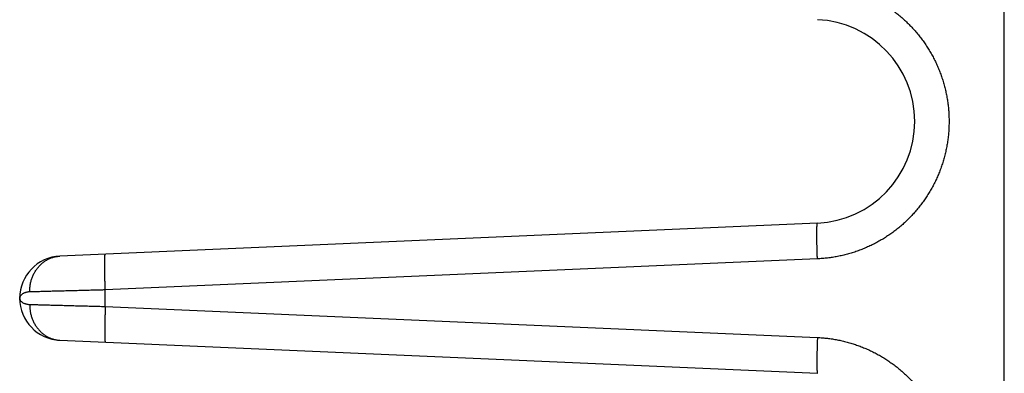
# Model space of a CAD drawing. Header units: inches. Extents: x 0 to 34, y 0 to 22.
# Tile 34 of 111: x 17.6 to 18.7, y 7.9 to 8.3. Entities that reach past the tile are written whole.
import ezdxf

# ---------------------------------------------------------------- set-up
doc = ezdxf.new("R2010")
doc.units = ezdxf.units.IN
doc.header["$LTSCALE"] = 1.87
doc.header["$MEASUREMENT"] = 0
doc.layers.get('0').update_dxf_attribs({"linetype": 'CONTINUOUS'})

msp = doc.modelspace()

# ---------------------------------------------------------------- linework, layer by layer
at = {"color": 7, "linetype": 'CONTINUOUS'}
for p, q in [((18.7123, 5.866), (18.7123, 9.416)), ((18.5036, 8.0799), (17.6573, 8.043)), ((18.5036, 8.04), (17.708, 8.0052)), ((17.708, 7.9868), (17.708, 8.0052)), ((17.6123, 7.996), (17.6123, 7.996)), ((17.708, 7.9868), (18.5036, 7.9521)), ((17.6573, 7.9491), (18.5036, 7.9121))]:
    msp.add_line(p, q, dxfattribs=at)
for centre, radius, start, end in [((18.4986, 8.1935), 0.1137, 272.5, 87.5), ((17.6593, 7.996), 0.047, 92.4972, 267.4997)]:
    msp.add_arc(centre, radius, start, end, dxfattribs=at)
for points, knots in [([(18.5036, 8.3471), (18.5055, 8.347), (18.5092, 8.3468), (18.5149, 8.3462), (18.5205, 8.3454), (18.526, 8.3445), (18.5316, 8.3433), (18.5371, 8.3419), (18.5425, 8.3403), (18.5479, 8.3385), (18.5532, 8.3366), (18.5584, 8.3344), (18.5635, 8.332), (18.5686, 8.3295), (18.5736, 8.3268), (18.5784, 8.3239), (18.5832, 8.3208), (18.5878, 8.3175), (18.5923, 8.3141), (18.5967, 8.3105), (18.6009, 8.3067), (18.605, 8.3028), (18.6089, 8.2988), (18.6127, 8.2946), (18.6164, 8.2903), (18.6199, 8.2858), (18.6232, 8.2812), (18.6263, 8.2765), (18.6293, 8.2717), (18.6321, 8.2668), (18.6347, 8.2617), (18.6371, 8.2566), (18.6393, 8.2514), (18.6413, 8.2462), (18.6432, 8.2408), (18.6448, 8.2354), (18.6463, 8.2299), (18.6475, 8.2244), (18.6485, 8.2188), (18.6494, 8.2133), (18.65, 8.2076), (18.6504, 8.202), (18.6506, 8.1963), (18.6506, 8.1907), (18.6504, 8.185), (18.65, 8.1794), (18.6494, 8.1738), (18.6485, 8.1682), (18.6475, 8.1626), (18.6463, 8.1571), (18.6448, 8.1516), (18.6432, 8.1462), (18.6413, 8.1409), (18.6393, 8.1356), (18.6371, 8.1304), (18.6347, 8.1253), (18.6321, 8.1203), (18.6293, 8.1153), (18.6263, 8.1105), (18.6232, 8.1058), (18.6199, 8.1012), (18.6164, 8.0968), (18.6127, 8.0924), (18.6089, 8.0883), (18.605, 8.0842), (18.6009, 8.0803), (18.5967, 8.0765), (18.5923, 8.073), (18.5878, 8.0695), (18.5832, 8.0663), (18.5784, 8.0632), (18.5736, 8.0603), (18.5686, 8.0575), (18.5635, 8.055), (18.5584, 8.0526), (18.5532, 8.0505), (18.5479, 8.0485), (18.5425, 8.0467), (18.5371, 8.0451), (18.5316, 8.0438), (18.526, 8.0426), (18.5205, 8.0416), (18.5149, 8.0408), (18.5092, 8.0403), (18.5055, 8.0401), (18.5036, 8.04)], [0, 0, 0, 0, 0.012023, 0.024059, 0.036106, 0.048159, 0.060216, 0.072274, 0.08433, 0.096382, 0.108432, 0.12048, 0.132527, 0.144578, 0.156635, 0.168694, 0.18075, 0.192803, 0.204858, 0.216913, 0.228967, 0.241019, 0.253069, 0.26512, 0.277171, 0.289221, 0.301269, 0.313316, 0.325362, 0.337408, 0.349455, 0.361502, 0.373548, 0.385593, 0.397637, 0.40968, 0.421723, 0.433767, 0.445812, 0.457856, 0.469898, 0.481941, 0.493983, 0.506026, 0.518069, 0.530112, 0.542155, 0.554197, 0.566241, 0.578285, 0.59033, 0.602374, 0.614417, 0.626461, 0.638506, 0.650554, 0.662602, 0.67465, 0.686696, 0.698742, 0.710791, 0.722842, 0.734894, 0.746944, 0.758995, 0.771047, 0.783101, 0.795156, 0.80721, 0.819264, 0.831321, 0.843381, 0.85544, 0.867496, 0.879548, 0.891596, 0.903643, 0.915691, 0.927743, 0.939799, 0.951855, 0.963907, 0.975951, 0.987983, 1, 1, 1, 1]), ([(18.5036, 8.04), (18.5036, 8.0406), (18.5035, 8.042), (18.5034, 8.044), (18.5034, 8.046), (18.5033, 8.048), (18.5032, 8.05), (18.5032, 8.0519), (18.5031, 8.0538), (18.5031, 8.0557), (18.503, 8.0575), (18.503, 8.0593), (18.5029, 8.0611), (18.5029, 8.0628), (18.5029, 8.0644), (18.5029, 8.066), (18.5029, 8.0675), (18.5029, 8.0689), (18.5029, 8.0702), (18.5029, 8.0715), (18.5029, 8.0727), (18.5029, 8.0738), (18.503, 8.0749), (18.503, 8.0758), (18.5031, 8.0766), (18.5031, 8.0774), (18.5032, 8.078), (18.5032, 8.0786), (18.5033, 8.0791), (18.5033, 8.0794), (18.5034, 8.0797), (18.5035, 8.0799), (18.5036, 8.0799), (18.5036, 8.0799)], [0, 0, 0, 0, 0.050494, 0.100854, 0.150951, 0.200658, 0.249847, 0.298393, 0.346171, 0.39306, 0.43894, 0.483693, 0.527205, 0.569366, 0.610068, 0.649206, 0.686682, 0.7224, 0.756269, 0.788203, 0.818122, 0.845949, 0.871616, 0.895059, 0.916219, 0.935046, 0.951497, 0.965537, 0.977142, 0.986302, 0.99304, 0.997455, 1, 1, 1, 1]), ([(17.6235, 8.003), (17.6235, 8.0037), (17.6235, 8.0051), (17.6236, 8.0071), (17.6239, 8.0091), (17.6242, 8.0111), (17.6246, 8.0131), (17.625, 8.0151), (17.6256, 8.017), (17.6263, 8.0189), (17.627, 8.0208), (17.6278, 8.0226), (17.6288, 8.0243), (17.6297, 8.026), (17.6308, 8.0277), (17.632, 8.0292), (17.6332, 8.0308), (17.6344, 8.0322), (17.6358, 8.0335), (17.6372, 8.0348), (17.6386, 8.036), (17.6402, 8.0371), (17.6417, 8.0382), (17.6433, 8.0391), (17.645, 8.0399), (17.6467, 8.0407), (17.6484, 8.0413), (17.6501, 8.0419), (17.6519, 8.0423), (17.6537, 8.0426), (17.6555, 8.0429), (17.6567, 8.043), (17.6573, 8.043)], [0, 0, 0, 0, 0.035315, 0.070595, 0.105823, 0.140979, 0.176045, 0.211005, 0.245842, 0.280541, 0.315088, 0.349472, 0.38368, 0.417705, 0.451538, 0.485175, 0.518611, 0.551846, 0.584879, 0.617714, 0.650355, 0.68281, 0.715087, 0.747198, 0.779156, 0.810976, 0.842673, 0.874267, 0.905776, 0.93722, 0.968621, 1, 1, 1, 1]), ([(17.708, 8.0052), (17.7079, 8.0059), (17.7079, 8.0073), (17.7078, 8.0093), (17.7077, 8.0113), (17.7077, 8.0133), (17.7076, 8.0152), (17.7075, 8.0172), (17.7075, 8.0191), (17.7074, 8.021), (17.7074, 8.0228), (17.7074, 8.0246), (17.7073, 8.0263), (17.7073, 8.028), (17.7073, 8.0296), (17.7073, 8.0312), (17.7073, 8.0327), (17.7073, 8.0341), (17.7073, 8.0355), (17.7073, 8.0368), (17.7073, 8.038), (17.7073, 8.0391), (17.7074, 8.0401), (17.7074, 8.0411), (17.7074, 8.0419), (17.7075, 8.0427), (17.7075, 8.0433), (17.7076, 8.0439), (17.7077, 8.0443), (17.7077, 8.0447), (17.7078, 8.045), (17.7079, 8.0451), (17.7079, 8.0452), (17.708, 8.0452)], [0, 0, 0, 0, 0.050494, 0.100854, 0.150952, 0.200658, 0.249848, 0.298393, 0.346172, 0.39306, 0.43894, 0.483693, 0.527206, 0.569366, 0.610068, 0.649207, 0.686682, 0.7224, 0.756269, 0.788203, 0.818122, 0.84595, 0.871617, 0.895059, 0.91622, 0.935047, 0.951498, 0.965538, 0.977142, 0.986303, 0.99304, 0.997455, 1, 1, 1, 1]), ([(17.6235, 8.003), (17.6231, 8.003), (17.6222, 8.003), (17.6208, 8.0028), (17.6195, 8.0025), (17.6183, 8.0021), (17.6171, 8.0017), (17.6161, 8.0012), (17.6151, 8.0006), (17.6143, 7.9999), (17.6136, 7.9992), (17.613, 7.9984), (17.6126, 7.9977), (17.6124, 7.9969), (17.6123, 7.9963), (17.6123, 7.996)], [0, 0, 0, 0, 0.094961, 0.189259, 0.28185, 0.371841, 0.458513, 0.541133, 0.6192, 0.692516, 0.761217, 0.825685, 0.886454, 0.944603, 1, 1, 1, 1]), ([(17.708, 8.0052), (17.7066, 8.0052), (17.7039, 8.0051), (17.6999, 8.005), (17.6959, 8.0049), (17.692, 8.0048), (17.688, 8.0047), (17.6841, 8.0046), (17.6803, 8.0045), (17.6765, 8.0044), (17.6728, 8.0043), (17.6691, 8.0042), (17.6655, 8.0041), (17.662, 8.004), (17.6585, 8.0039), (17.6552, 8.0038), (17.6519, 8.0038), (17.6487, 8.0037), (17.6457, 8.0036), (17.6427, 8.0035), (17.6399, 8.0034), (17.6372, 8.0034), (17.6346, 8.0033), (17.6321, 8.0032), (17.6298, 8.0032), (17.6276, 8.0031), (17.6255, 8.0031), (17.6242, 8.003), (17.6235, 8.003)], [0, 0, 0, 0, 0.047768, 0.095347, 0.142666, 0.189654, 0.236243, 0.282367, 0.327947, 0.372903, 0.417158, 0.460643, 0.503292, 0.545038, 0.585817, 0.625561, 0.664202, 0.701672, 0.737913, 0.772874, 0.806504, 0.838745, 0.869532, 0.898813, 0.926542, 0.952677, 0.977176, 1, 1, 1, 1]), ([(17.6123, 7.996), (17.6123, 7.9957), (17.6124, 7.9952), (17.6126, 7.9944), (17.613, 7.9936), (17.6136, 7.9928), (17.6143, 7.9921), (17.6151, 7.9915), (17.616, 7.9909), (17.6171, 7.9903), (17.6183, 7.9899), (17.6195, 7.9895), (17.6208, 7.9893), (17.6221, 7.9891), (17.6231, 7.989), (17.6235, 7.989)], [0, 0, 0, 0, 0.054275, 0.112621, 0.173473, 0.23797, 0.306704, 0.380091, 0.458219, 0.540893, 0.627612, 0.717674, 0.810374, 0.90483, 1, 1, 1, 1]), ([(17.6235, 7.989), (17.6235, 7.9883), (17.6235, 7.987), (17.6236, 7.9849), (17.6239, 7.9829), (17.6242, 7.9809), (17.6246, 7.9789), (17.625, 7.977), (17.6256, 7.975), (17.6263, 7.9731), (17.627, 7.9713), (17.6278, 7.9695), (17.6288, 7.9677), (17.6297, 7.966), (17.6308, 7.9644), (17.632, 7.9628), (17.6332, 7.9613), (17.6344, 7.9598), (17.6358, 7.9585), (17.6372, 7.9572), (17.6386, 7.956), (17.6402, 7.9549), (17.6417, 7.9539), (17.6433, 7.9529), (17.645, 7.9521), (17.6467, 7.9514), (17.6484, 7.9507), (17.6501, 7.9502), (17.6519, 7.9497), (17.6537, 7.9494), (17.6555, 7.9492), (17.6567, 7.9491), (17.6573, 7.9491)], [0, 0, 0, 0, 0.035315, 0.070595, 0.105823, 0.140979, 0.176045, 0.211005, 0.245842, 0.280541, 0.315088, 0.349472, 0.38368, 0.417705, 0.451538, 0.485175, 0.518611, 0.551845, 0.584878, 0.617713, 0.650354, 0.682809, 0.715087, 0.747198, 0.779156, 0.810975, 0.842673, 0.874267, 0.905775, 0.93722, 0.968621, 1, 1, 1, 1]), ([(17.6235, 7.989), (17.6242, 7.989), (17.6255, 7.989), (17.6276, 7.9889), (17.6298, 7.9889), (17.6321, 7.9888), (17.6346, 7.9887), (17.6372, 7.9887), (17.6399, 7.9886), (17.6427, 7.9885), (17.6457, 7.9884), (17.6487, 7.9884), (17.6519, 7.9883), (17.6552, 7.9882), (17.6585, 7.9881), (17.662, 7.988), (17.6655, 7.9879), (17.6691, 7.9878), (17.6728, 7.9877), (17.6765, 7.9876), (17.6803, 7.9875), (17.6841, 7.9874), (17.688, 7.9873), (17.692, 7.9872), (17.6959, 7.9871), (17.6999, 7.987), (17.7039, 7.9869), (17.7066, 7.9868), (17.708, 7.9868)], [0, 0, 0, 0, 0.022824, 0.047323, 0.073458, 0.101186, 0.130467, 0.161255, 0.193495, 0.227126, 0.262087, 0.298327, 0.335797, 0.374438, 0.414182, 0.454961, 0.496708, 0.539357, 0.582842, 0.627097, 0.672053, 0.717633, 0.763756, 0.810345, 0.857334, 0.904653, 0.952232, 1, 1, 1, 1]), ([(17.708, 7.9868), (17.7079, 7.9861), (17.7079, 7.9848), (17.7078, 7.9828), (17.7077, 7.9808), (17.7077, 7.9788), (17.7076, 7.9768), (17.7075, 7.9749), (17.7075, 7.973), (17.7074, 7.9711), (17.7074, 7.9692), (17.7074, 7.9674), (17.7073, 7.9657), (17.7073, 7.964), (17.7073, 7.9624), (17.7073, 7.9608), (17.7073, 7.9593), (17.7073, 7.9579), (17.7073, 7.9565), (17.7073, 7.9553), (17.7073, 7.9541), (17.7073, 7.9529), (17.7074, 7.9519), (17.7074, 7.951), (17.7074, 7.9501), (17.7075, 7.9494), (17.7075, 7.9487), (17.7076, 7.9482), (17.7077, 7.9477), (17.7077, 7.9473), (17.7078, 7.9471), (17.7079, 7.9469), (17.7079, 7.9468), (17.708, 7.9468)], [0, 0, 0, 0, 0.050494, 0.100854, 0.150952, 0.200658, 0.249848, 0.298393, 0.346172, 0.39306, 0.43894, 0.483693, 0.527206, 0.569366, 0.610068, 0.649207, 0.686682, 0.7224, 0.756269, 0.788203, 0.818122, 0.84595, 0.871617, 0.895059, 0.91622, 0.935047, 0.951498, 0.965538, 0.977142, 0.986303, 0.99304, 0.997455, 1, 1, 1, 1]), ([(18.5036, 7.9521), (18.5036, 7.9514), (18.5035, 7.95), (18.5034, 7.948), (18.5034, 7.946), (18.5033, 7.944), (18.5032, 7.9421), (18.5032, 7.9401), (18.5031, 7.9382), (18.5031, 7.9363), (18.503, 7.9345), (18.503, 7.9327), (18.5029, 7.931), (18.5029, 7.9293), (18.5029, 7.9277), (18.5029, 7.9261), (18.5029, 7.9246), (18.5029, 7.9232), (18.5029, 7.9218), (18.5029, 7.9205), (18.5029, 7.9193), (18.5029, 7.9182), (18.503, 7.9172), (18.503, 7.9162), (18.5031, 7.9154), (18.5031, 7.9146), (18.5032, 7.914), (18.5032, 7.9134), (18.5033, 7.913), (18.5033, 7.9126), (18.5034, 7.9123), (18.5035, 7.9122), (18.5036, 7.9121), (18.5036, 7.9121)], [0, 0, 0, 0, 0.050494, 0.100854, 0.150952, 0.200658, 0.249847, 0.298393, 0.346171, 0.39306, 0.43894, 0.483693, 0.527205, 0.569366, 0.610068, 0.649206, 0.686682, 0.7224, 0.756269, 0.788203, 0.818122, 0.845949, 0.871616, 0.895059, 0.916219, 0.935046, 0.951497, 0.965537, 0.977142, 0.986302, 0.99304, 0.997455, 1, 1, 1, 1]), ([(18.5036, 7.9521), (18.5055, 7.952), (18.5092, 7.9518), (18.5147, 7.9512), (18.5203, 7.9505), (18.5258, 7.9495), (18.5312, 7.9484), (18.5367, 7.947), (18.5421, 7.9455), (18.5474, 7.9437), (18.5526, 7.9418), (18.5578, 7.9397), (18.5629, 7.9374), (18.5679, 7.9349), (18.5728, 7.9322), (18.5776, 7.9294), (18.5823, 7.9263), (18.5869, 7.9231), (18.5914, 7.9198), (18.5957, 7.9163), (18.5999, 7.9126), (18.604, 7.9088), (18.608, 7.9048), (18.6117, 7.9007), (18.6154, 7.8965), (18.6189, 7.8921), (18.6222, 7.8876), (18.6253, 7.883), (18.6283, 7.8783), (18.6311, 7.8734), (18.6338, 7.8685), (18.6362, 7.8635), (18.6385, 7.8584), (18.6406, 7.8532), (18.6425, 7.8479), (18.6442, 7.8426), (18.6457, 7.8372), (18.647, 7.8318), (18.6481, 7.8263), (18.649, 7.8208), (18.6497, 7.8153), (18.6502, 7.8097), (18.6505, 7.8041), (18.6506, 7.7985), (18.6505, 7.793), (18.6502, 7.7874), (18.6497, 7.7818), (18.649, 7.7763), (18.6481, 7.7708), (18.647, 7.7653), (18.6461, 7.7617), (18.6457, 7.7599)], [0, 0, 0, 0, 0.020348, 0.040733, 0.061145, 0.081576, 0.102016, 0.122457, 0.14289, 0.163317, 0.18374, 0.204164, 0.224589, 0.245011, 0.265428, 0.285845, 0.306264, 0.326689, 0.347119, 0.367547, 0.387966, 0.408379, 0.428791, 0.449208, 0.469629, 0.490051, 0.510469, 0.53088, 0.55129, 0.571701, 0.592115, 0.612529, 0.632943, 0.653354, 0.673762, 0.69417, 0.714576, 0.734983, 0.755393, 0.775806, 0.796216, 0.81662, 0.837018, 0.857416, 0.877822, 0.89824, 0.918656, 0.939055, 0.959422, 0.979742, 1, 1, 1, 1])]:
    msp.add_open_spline(points, degree=3, knots=knots, dxfattribs=at)
msp.add_open_spline([(17.6123, 7.996), (17.6123, 7.996), (17.6123, 7.996), (17.6123, 7.996)], degree=3, dxfattribs=at)
msp.add_open_spline([(17.6123, 7.996), (17.6123, 7.996), (17.6123, 7.996), (17.6123, 7.996)], degree=3, dxfattribs=at)
msp.add_open_spline([(17.6123, 7.996), (17.6123, 7.996), (17.6123, 7.996), (17.6123, 7.996)], degree=3, dxfattribs=at)

doc.saveas('drawing.dxf')
